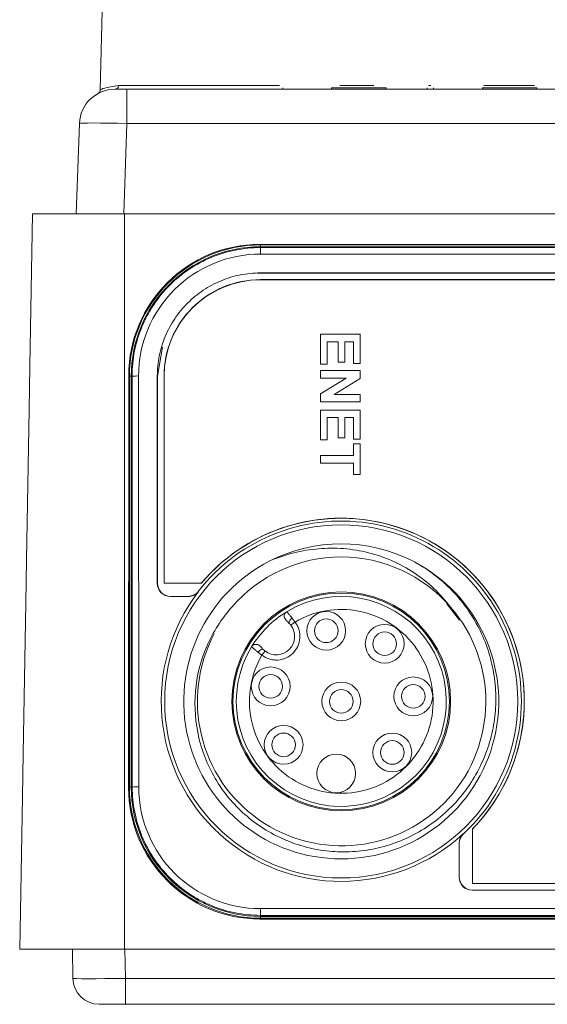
# Model space of a CAD drawing. Header units: millimetres. Extents: x 10 to 272, y 8 to 208.
# Tile 20 of 25: x 154 to 164, y 100 to 119. Entities that reach past the tile are written whole.
import ezdxf

# ---------------------------------------------------------------- set-up
doc = ezdxf.new("R2010")
doc.units = ezdxf.units.MM

msp = doc.modelspace()

# ---------------------------------------------------------------- linework, layer by layer
at = {"color": 7, "linetype": 'Continuous', "lineweight": 15}
for p, q in [((155.5049, 121.3069), (155.4065, 117.5485)), ((155.7578, 117.6346), (158.8199, 117.6346)), ((158.8821, 117.5866), (158.8821, 117.5616)), ((159.8118, 117.5866), (159.8118, 117.5616)), ((159.8118, 117.5866), (160.8552, 117.5866)), ((159.9732, 117.6346), (160.6157, 117.6346)), ((160.8552, 117.5866), (160.8552, 117.5616)), ((161.6333, 117.5866), (161.6333, 117.5616)), ((161.6612, 117.6346), (161.7033, 117.6346)), ((161.7571, 117.5866), (161.7571, 117.5616)), ((162.6868, 117.5866), (162.6868, 117.5616)), ((162.6868, 117.5866), (163.7244, 117.5866)), ((162.7165, 117.6346), (163.6813, 117.6346)), ((163.7244, 117.5866), (163.7244, 117.5616)), ((155.6849, 117.5616), (155.9163, 117.5616)), ((155.9163, 116.9096), (155.9163, 117.5616)), ((155.9163, 117.5616), (179.3279, 117.5616)), ((154.9497, 115.1866), (155.0098, 116.9096)), ((155.9163, 116.9096), (155.8561, 115.1866)), ((179.3279, 116.9096), (155.9163, 116.9096)), ((154.0658, 112.2856), (154.1165, 115.1866)), ((155.8718, 115.1866), (155.8718, 101.1866)), ((155.8718, 115.1866), (179.3724, 115.1866)), ((158.4502, 114.6083), (176.794, 114.6083)), ((158.4502, 114.6083), (158.4614, 114.5971)), ((158.4614, 114.5971), (176.7828, 114.5971)), ((158.4614, 114.5616), (158.4614, 114.5971)), ((158.4596, 114.5462), (158.4596, 114.5616)), ((176.7846, 114.5616), (158.4596, 114.5616)), ((158.4596, 114.5462), (158.4596, 114.4234)), ((158.4596, 114.5462), (176.7846, 114.5462)), ((176.7846, 114.4234), (158.4596, 114.4234)), ((158.4033, 114.0553), (158.4596, 114.0616)), ((164.7504, 114.0649), (158.4596, 114.0649)), ((158.4596, 114.0616), (158.4596, 114.0649)), ((158.4596, 114.0616), (164.7471, 114.0616)), ((158.4596, 113.9362), (164.8721, 113.9362)), ((158.4596, 113.934), (158.4596, 113.9362)), ((158.4596, 113.934), (164.8721, 113.934)), ((159.6054, 112.3288), (159.6054, 112.896)), ((159.6054, 112.896), (159.6054, 112.8959)), ((159.6054, 112.896), (160.3554, 112.896)), ((159.6054, 112.3287), (159.6054, 112.8959)), ((159.6054, 112.8959), (160.3554, 112.8959)), ((160.3554, 112.896), (160.3554, 112.3384)), ((160.3554, 112.896), (160.3554, 112.8959)), ((160.3554, 112.8959), (160.3554, 112.3383)), ((159.7304, 112.7518), (159.7304, 112.3288)), ((159.9419, 112.7518), (159.7304, 112.7518)), ((159.7304, 112.7518), (159.7304, 112.7517)), ((159.7304, 112.7517), (159.7304, 112.3287)), ((159.9419, 112.7517), (159.7304, 112.7517)), ((159.9419, 112.3672), (159.9419, 112.7518)), ((159.9419, 112.7518), (159.9419, 112.7517)), ((159.9419, 112.3671), (159.9419, 112.7517)), ((160.0669, 112.7518), (160.0669, 112.3672)), ((160.0669, 112.7518), (160.0669, 112.7517)), ((160.2304, 112.7518), (160.0669, 112.7518)), ((160.0669, 112.7517), (160.0669, 112.3671)), ((160.2304, 112.7517), (160.0669, 112.7517)), ((160.2304, 112.3384), (160.2304, 112.7518)), ((160.2304, 112.7518), (160.2304, 112.7517)), ((160.2304, 112.3383), (160.2304, 112.7517)), ((156.4971, 112.0991), (156.5911, 112.651)), ((159.6054, 112.3288), (159.6054, 112.3287)), ((159.7304, 112.3288), (159.6054, 112.3288)), ((159.7304, 112.3287), (159.6054, 112.3287)), ((159.7304, 112.3288), (159.7304, 112.3287)), ((160.0669, 112.3672), (159.9419, 112.3672)), ((159.9419, 112.3672), (159.9419, 112.3671)), ((160.0669, 112.3671), (159.9419, 112.3671)), ((160.0669, 112.3672), (160.0669, 112.3671)), ((160.2304, 112.3384), (160.2304, 112.3383)), ((160.3554, 112.3384), (160.2304, 112.3384)), ((160.3554, 112.3383), (160.2304, 112.3383)), ((160.3554, 112.3384), (160.3554, 112.3383)), ((159.6054, 112.0596), (159.6054, 112.2038)), ((159.6054, 112.2038), (159.6054, 112.2037)), ((159.6054, 112.2038), (160.3554, 112.2038)), ((159.6054, 112.0595), (159.6054, 112.2037)), ((159.6054, 112.2037), (160.3554, 112.2037)), ((160.3554, 112.2038), (160.3554, 112.0531)), ((160.3554, 112.2038), (160.3554, 112.2037)), ((160.3554, 112.2037), (160.3554, 112.053)), ((155.9474, 104.2613), (155.9498, 112.1094)), ((155.9618, 112.0975), (155.9498, 112.1094)), ((155.9618, 104.2757), (155.9618, 112.0975)), ((155.9971, 112.0975), (155.9618, 112.0975)), ((156.0132, 112.0991), (155.9971, 112.0991)), ((155.9971, 112.0991), (155.9971, 104.2741)), ((156.0156, 104.2741), (156.0132, 112.0991)), ((156.1381, 112.1013), (156.1405, 104.2763)), ((156.4938, 112.0991), (156.4938, 108.1521)), ((156.4971, 112.0991), (156.4938, 112.0991)), ((156.4971, 108.1554), (156.4971, 112.0991)), ((156.6221, 108.1569), (156.6221, 112.099)), ((156.6221, 112.0967), (156.6221, 112.099)), ((156.6221, 108.1547), (156.6221, 112.0967)), ((159.6054, 111.7629), (160.0906, 112.0596)), ((160.0906, 112.0596), (159.6054, 112.0596)), ((159.6054, 112.0596), (159.6054, 112.0595)), ((159.6054, 111.7628), (160.0906, 112.0595)), ((160.0906, 112.0595), (159.6054, 112.0595)), ((160.3554, 112.0531), (159.8626, 111.7519)), ((160.3554, 112.053), (159.8626, 111.7519)), ((160.0906, 112.0596), (160.0906, 112.0595)), ((160.3554, 112.0531), (160.3554, 112.053)), ((159.6054, 111.6077), (159.6054, 111.7629)), ((159.6054, 111.7629), (159.6054, 111.7628)), ((159.6054, 111.6076), (159.6054, 111.7628)), ((159.8626, 111.7519), (159.8626, 111.7519)), ((159.8626, 111.7519), (160.3554, 111.7519)), ((159.8626, 111.7519), (160.3554, 111.7519)), ((160.3554, 111.7519), (160.3554, 111.6076)), ((160.3554, 111.7519), (160.3554, 111.6077)), ((160.3554, 111.7519), (160.3554, 111.7519)), ((160.3554, 111.6077), (159.6054, 111.6077)), ((159.6054, 111.6077), (159.6054, 111.6076)), ((160.3554, 111.6076), (159.6054, 111.6076)), ((160.3554, 111.6077), (160.3554, 111.6076)), ((154.0015, 108.5986), (154.0515, 111.4625)), ((159.6054, 110.8867), (159.6054, 111.4539)), ((159.6054, 111.4539), (159.6054, 111.4538)), ((159.6054, 111.4539), (160.3554, 111.4539)), ((159.6054, 110.8866), (159.6054, 111.4538)), ((159.6054, 111.4538), (160.3554, 111.4538)), ((160.3554, 111.4539), (160.3554, 110.8963)), ((160.3554, 111.4539), (160.3554, 111.4538)), ((160.3554, 111.4538), (160.3554, 110.8962)), ((159.7304, 111.3097), (159.7304, 110.8867)), ((159.7304, 111.3097), (159.7304, 111.3096)), ((159.9419, 111.3097), (159.7304, 111.3097)), ((159.7304, 111.3096), (159.7304, 110.8866)), ((159.9419, 111.3096), (159.7304, 111.3096)), ((159.9419, 110.9251), (159.9419, 111.3097)), ((159.9419, 111.3097), (159.9419, 111.3096)), ((159.9419, 110.9251), (159.9419, 111.3096)), ((160.0669, 111.3097), (160.0669, 110.9251)), ((160.0669, 111.3097), (160.0669, 111.3096)), ((160.2304, 111.3097), (160.0669, 111.3097)), ((160.0669, 111.3096), (160.0669, 110.9251)), ((160.2304, 111.3096), (160.0669, 111.3096)), ((160.2304, 110.8963), (160.2304, 111.3097)), ((160.2304, 111.3097), (160.2304, 111.3096)), ((160.2304, 110.8962), (160.2304, 111.3096)), ((159.7304, 110.8867), (159.6054, 110.8867)), ((159.6054, 110.8867), (159.6054, 110.8866)), ((159.7304, 110.8866), (159.6054, 110.8866)), ((159.7304, 110.8867), (159.7304, 110.8866)), ((159.9419, 110.9251), (159.9419, 110.9251)), ((160.0669, 110.9251), (159.9419, 110.9251)), ((160.0669, 110.9251), (159.9419, 110.9251)), ((160.0669, 110.9251), (160.0669, 110.9251)), ((160.3554, 110.8963), (160.2304, 110.8963)), ((160.2304, 110.8963), (160.2304, 110.8962)), ((160.3554, 110.8962), (160.2304, 110.8962)), ((160.3554, 110.8963), (160.3554, 110.8962)), ((160.2304, 110.5887), (160.2304, 110.8098)), ((160.2304, 110.8098), (160.2304, 110.8097)), ((160.2304, 110.8098), (160.3554, 110.8098)), ((160.2304, 110.5886), (160.2304, 110.8097)), ((160.2304, 110.8097), (160.3554, 110.8097)), ((160.3554, 110.8098), (160.3554, 110.2233)), ((160.3554, 110.8098), (160.3554, 110.8097)), ((160.3554, 110.8097), (160.3554, 110.2232)), ((159.6054, 110.4444), (159.6054, 110.5887)), ((159.6054, 110.5887), (159.6054, 110.5886)), ((159.6054, 110.5887), (160.2304, 110.5887)), ((159.6054, 110.4444), (159.6054, 110.5886)), ((159.6054, 110.5886), (160.2304, 110.5886)), ((160.2304, 110.4444), (159.6054, 110.4444)), ((160.2304, 110.4444), (159.6054, 110.4444)), ((159.6054, 110.4444), (159.6054, 110.4444)), ((160.2304, 110.5887), (160.2304, 110.5886)), ((160.2304, 110.2233), (160.2304, 110.4444)), ((160.2304, 110.2232), (160.2304, 110.4444)), ((160.2304, 110.4444), (160.2304, 110.4444)), ((160.2304, 110.2233), (160.2304, 110.2232)), ((160.3554, 110.2233), (160.2304, 110.2233)), ((160.3554, 110.2232), (160.2304, 110.2232)), ((160.3554, 110.2233), (160.3554, 110.2232)), ((156.4938, 108.1521), (156.4971, 108.1554)), ((157.3325, 108.1569), (156.6221, 108.1569)), ((156.6221, 108.1547), (156.6221, 108.1569)), ((157.3325, 108.1547), (156.6221, 108.1547)), ((157.2789, 108.0027), (157.2806, 107.9995)), ((157.3325, 108.1547), (157.3325, 108.1569)), ((156.747, 107.9054), (156.7437, 107.9021)), ((156.7437, 107.9021), (157.0826, 107.9021)), ((157.081, 107.9054), (156.747, 107.9054)), ((153.9371, 104.9117), (153.9871, 107.7744)), ((162.2497, 107.4492), (162.0105, 107.7604)), ((163.4846, 105.905), (163.4846, 105.9072)), ((155.9474, 104.2613), (155.9618, 104.2757)), ((155.9971, 104.2757), (155.9618, 104.2757)), ((156.0156, 104.2741), (155.9971, 104.2741)), ((153.8721, 101.1866), (153.9227, 104.0863)), ((162.3241, 103.3875), (162.3274, 103.386)), ((162.4971, 102.4399), (162.4971, 103.476)), ((162.4971, 103.4738), (162.4971, 103.476)), ((162.4971, 102.4376), (162.4971, 103.4738)), ((162.2438, 103.2039), (162.2438, 102.5582)), ((162.2471, 102.5615), (162.2471, 103.2025)), ((162.2438, 102.5582), (162.2471, 102.5615)), ((172.9971, 102.4399), (162.4971, 102.4399)), ((162.4971, 102.4376), (162.4971, 102.4399)), ((172.9971, 102.4376), (162.4971, 102.4376)), ((162.497, 102.3116), (162.4937, 102.3082)), ((162.4937, 102.3082), (173.0005, 102.3082)), ((172.9972, 102.3116), (162.497, 102.3116)), ((158.4596, 101.9579), (158.4596, 101.8307)), ((158.4596, 101.9579), (176.7846, 101.9579)), ((158.4596, 101.8307), (158.4596, 101.8116)), ((176.7846, 101.8307), (158.4596, 101.8307)), ((158.4614, 101.7761), (158.4463, 101.7609)), ((176.7979, 101.7609), (158.4463, 101.7609)), ((158.4596, 101.8116), (176.7846, 101.8116)), ((158.4614, 101.7761), (158.4614, 101.8116)), ((176.7828, 101.7761), (158.4614, 101.7761)), ((154.8853, 100.6278), (154.8756, 101.1866)), ((155.8718, 101.1866), (179.3724, 101.1866)), ((155.8754, 101.1866), (155.8852, 100.6278)), ((155.8852, 100.6278), (179.359, 100.6278)), ((155.8852, 100.6278), (155.8852, 100.1366)), ((155.8852, 100.1366), (155.3853, 100.1366)), ((179.359, 100.1366), (155.8852, 100.1366))]:
    msp.add_line(p, q, dxfattribs=at)
at = {"color": 7, "linetype": 'Continuous', "lineweight": 15, "flags": 128}
for points in [[(154.0515, 111.4625), (154.0587, 111.874), (154.0658, 112.2856)], [(153.9871, 107.7744), (153.9943, 108.1865), (154.0015, 108.5986)], [(157.0826, 107.9021), (157.0818, 107.9037), (157.081, 107.9054)], [(153.9227, 104.0863), (153.9299, 104.499), (153.9371, 104.9117)], [(162.2471, 103.2025), (162.2455, 103.2032), (162.2438, 103.2039)]]:
    msp.add_lwpolyline(points, dxfattribs=at)
at = {"color": 7, "linetype": 'Continuous', "lineweight": 15}
for centre, radius in [((159.9971, 105.9054), 3.3625), ((159.9971, 105.9054), 2.0839), ((159.9971, 105.9054), 2.0625), ((159.7124, 107.2496), 0.3695), ((159.7124, 107.2496), 0.225), ((160.8257, 107.0028), 0.3695), ((160.8257, 107.0028), 0.225), ((158.6533, 106.1906), 0.3695), ((158.6533, 106.1906), 0.225), ((161.3699, 106.0006), 0.3695), ((159.9982, 105.9047), 0.3695), ((159.9982, 105.9047), 0.225), ((161.3699, 106.0006), 0.225), ((158.9001, 105.0772), 0.3695), ((158.9001, 105.0772), 0.225), ((160.9705, 104.9324), 0.3695), ((160.9705, 104.9324), 0.225), ((159.9023, 104.533), 0.3695)]:
    msp.add_circle(centre, radius, dxfattribs=at)
for centre, radius, start, end in [((155.6839, 117.6355), 0.0739, 270.81341, 359.34682), ((155.6849, 116.8861), 0.6755, 90, 178), ((155.3314, 117.5481), 0.075, 303.61811, 0.13089), ((158.4596, 112.0991), 2.4625, 90, 180), ((158.4596, 112.102), 2.3215, 90, 180.01746), ((158.4595, 112.0988), 1.8374, 89.99564, 179.99564), ((158.4595, 112.0966), 1.8374, 89.99564, 179.99561), ((156.1082, 110.2351), 1.8664, 89.08085, 92.9188), ((159.9971, 105.9065), 3.4326, 312.755, 142.36102), ((159.997, 105.9072), 3.4873, 315.80016, 139.82544), ((159.9971, 105.9045), 3.4876, 0.00793, 139.81993), ((159.9971, 105.9054), 3, 63.11048, 116.88952), ((159.9971, 105.9054), 3, 116.88952, 63.11048), ((159.9971, 105.9054), 2.75, 40.76075, 139.23925), ((159.9971, 105.9065), 3.4293, 142.38648, 312.73235), ((159.9982, 105.9047), 2, 148.70025, 121.29978), ((160.0045, 105.9016), 2.7469, 151.99111, 40.92131), ((159.9982, 105.9047), 2, 121.29978, 148.70025), ((158.7608, 107.1421), 0.35, 232.38706, 37.61297), ((159.9979, 105.905), 3.4867, 315.78924, 359.99935), ((158.4596, 104.2741), 2.4625, 180, 270), ((156.1106, 102.4105), 1.866, 89.08053, 92.91932), ((158.4596, 104.277), 2.3191, 180.01746, 270), ((155.3853, 100.6366), 0.5, 181, 270)]:
    msp.add_arc(centre, radius, start, end, dxfattribs=at)
for centre, major_axis, ratio, start_param, end_param in [((155.9166, 116.8861), (0.9067, -0.0236), 0.025974, 1.5717826, 3.141361), ((158.4502, 112.1087), (2.5004, 0), 0.9996955, 1.5707963, 3.1412881), ((158.4621, 112.0967), (1.7683, -1.7683), 0.9997259, 2.3563468, 3.9268385), ((156.7438, 108.1522), (0.1315, 0.2128), 0.9993191, 2.1246144, 3.6948015), ((156.7471, 108.1555), (0.1315, 0.2128), 0.9993191, 2.1246144, 3.6948015), ((158.4478, 104.2621), (1.3153, 2.1279), 0.999319, 2.1244316, 3.6949233), ((158.4621, 104.2764), (1.7683, 1.7683), 0.9997259, 2.3563468, 3.9268385), ((162.4938, 102.5584), (0.1315, 0.2128), 0.9993191, 2.1246144, 3.6948015), ((162.4971, 102.5617), (0.1315, 0.2128), 0.9993191, 2.1246144, 3.6948015), ((155.8853, 100.6366), (1, 0.0087), 0.0087242, 3.1416688, 4.7121605)]:
    msp.add_ellipse(centre, major_axis=major_axis, ratio=ratio, start_param=start_param, end_param=end_param, dxfattribs=at)
for points, knots in [([(155.4112, 117.5484), (155.4236, 117.5597), (155.449, 117.583), (155.6533, 117.6171), (155.7578, 117.6346)], [0, 0, 0, 0, 0.4890471, 1, 1, 1, 1]), ([(154.1165, 115.1866), (154.1165, 115.1866), (154.1622, 115.1866), (154.338, 115.1866), (154.4681, 115.1866), (154.793, 115.1866), (154.9877, 115.1866), (155.4123, 115.1866), (155.642, 115.1866), (155.8718, 115.1866)], [5.4979394, 5.4979394, 5.4979394, 5.4979394, 5.8905624, 5.8905624, 6.2831853, 6.2831853, 6.6758082, 6.6758082, 7.0684312, 7.0684312, 7.0684312, 7.0684312]), ([(156.0132, 112.0991), (156.0131, 112.2606), (156.0292, 112.4221), (156.0917, 112.7352), (156.1379, 112.8876), (156.23, 113.1098), (156.2646, 113.1831), (156.3403, 113.3245), (156.3813, 113.3929), (156.514, 113.5915), (156.6154, 113.7153), (156.8435, 113.9435), (156.9668, 114.0445), (157.2316, 114.2217), (157.3748, 114.2984), (157.6706, 114.421), (157.8229, 114.4673), (158.1364, 114.53), (158.2981, 114.5462), (158.4596, 114.5462)], [0, 0, 0, 0, 0.125, 0.125, 0.25, 0.25, 0.3125, 0.3125, 0.375, 0.375, 0.5, 0.5, 0.625, 0.625, 0.75, 0.75, 0.875, 0.875, 1, 1, 1, 1]), ([(158.4596, 114.0649), (158.3298, 114.0649), (158.2021, 114.0522), (157.951, 114.0023), (157.8262, 113.9645), (157.5882, 113.8659), (157.4754, 113.8056), (157.2617, 113.6631), (157.1606, 113.5801), (156.9793, 113.3989), (156.8979, 113.3), (156.7542, 113.0853), (156.6931, 112.971), (156.595, 112.7347), (156.5572, 112.6111), (156.5065, 112.3572), (156.4938, 112.2289), (156.4938, 112.0991)], [0, 0, 0, 0, 0.125, 0.125, 0.25, 0.25, 0.375, 0.375, 0.5, 0.5, 0.625, 0.625, 0.75, 0.75, 0.875, 0.875, 1, 1, 1, 1]), ([(162.0801, 107.7009), (161.9835, 107.8293), (161.8766, 107.9475), (161.6441, 108.1654), (161.5173, 108.2655), (161.252, 108.4408), (161.113, 108.5166), (160.8226, 108.6448), (160.6701, 108.6974), (160.3596, 108.7755), (160.2003, 108.8014), (159.8831, 108.8259), (159.7246, 108.8252), (159.4079, 108.7987), (159.2487, 108.7724), (158.939, 108.6952), (158.7878, 108.6443), (158.6403, 108.5811)], [0, 0, 0, 0, 0.125, 0.125, 0.25, 0.25, 0.375, 0.375, 0.5, 0.5, 0.625, 0.625, 0.75, 0.75, 0.875, 0.875, 1, 1, 1, 1]), ([(161.3539, 108.5811), (161.4863, 108.5111), (161.6122, 108.4319), (161.8515, 108.2555), (161.9655, 108.1575), (162.2813, 107.8426), (162.4578, 107.6044), (162.7375, 107.0761), (162.835, 106.7974), (162.9181, 106.3578), (162.9347, 106.2091), (162.9454, 105.9138), (162.9398, 105.7662), (162.9059, 105.4713), (162.8773, 105.3234), (162.7991, 105.0377), (162.7494, 104.8987), (162.629, 104.6283), (162.5575, 104.4959), (162.3967, 104.2459), (162.3075, 104.1281), (162.112, 103.9066), (162.005, 103.8023), (161.7754, 103.6114), (161.5338, 103.4403), (161.2689, 103.3079), (160.992, 103.1954), (160.8499, 103.1503), (160.5624, 103.0826), (160.4163, 103.0598), (160.1195, 103.0369), (159.9692, 103.0369), (159.6744, 103.0601), (159.5286, 103.083), (159.24, 103.1519), (159.0966, 103.1983), (158.8226, 103.3113), (158.6909, 103.3781), (158.438, 103.5321), (158.3159, 103.6203), (158.0895, 103.8126), (157.9847, 103.9168), (157.792, 104.141), (157.7035, 104.2621), (157.5475, 104.5161), (157.4804, 104.6479), (157.3674, 104.9209), (157.3214, 105.0626), (157.2176, 105.499), (157.1953, 105.7936), (157.2459, 106.39), (157.318, 106.6773), (157.495, 107.0884), (157.5652, 107.2208), (157.7247, 107.4707), (157.8143, 107.5892), (157.9141, 107.7009)], [0, 0, 0, 0, 0.03125, 0.03125, 0.0625, 0.0625, 0.125, 0.125, 0.1875, 0.1875, 0.21875, 0.21875, 0.25, 0.25, 0.28125, 0.28125, 0.3125, 0.3125, 0.34375, 0.34375, 0.375, 0.375, 0.40625, 0.40625, 0.4375, 0.46875, 0.46875, 0.5, 0.5, 0.53125, 0.53125, 0.5625, 0.5625, 0.59375, 0.59375, 0.625, 0.625, 0.65625, 0.65625, 0.6875, 0.6875, 0.71875, 0.71875, 0.75, 0.75, 0.78125, 0.78125, 0.8125, 0.8125, 0.875, 0.875, 0.9375, 0.9375, 0.96875, 0.96875, 1, 1, 1, 1]), ([(159.1173, 107.4168), (159.4846, 107.6308), (159.9173, 107.7038), (160.7518, 107.5404), (161.125, 107.3095), (161.644, 106.636), (161.772, 106.2162), (161.7172, 105.3677), (161.5363, 104.9679), (160.935, 104.3666), (160.5352, 104.1857), (159.6867, 104.1309), (159.2669, 104.259), (158.5934, 104.7779), (158.3626, 105.1511), (158.1991, 105.9856), (158.2721, 106.4183), (158.4861, 106.7857)], [0, 0, 0, 0, 0.125, 0.125, 0.25, 0.25, 0.375, 0.375, 0.5, 0.5, 0.625, 0.625, 0.75, 0.75, 0.875, 0.875, 1, 1, 1, 1]), ([(158.9404, 107.4575), (158.9191, 107.4788), (158.9083, 107.5101), (158.9155, 107.57), (158.9334, 107.5979), (158.9592, 107.6136)], [0, 0, 0, 0, 0.5, 0.5, 1, 1, 1, 1]), ([(158.9404, 107.4575), (158.9407, 107.4572), (158.9412, 107.4567), (158.9449, 107.453), (158.9508, 107.4471), (158.9615, 107.4364), (158.9796, 107.4183), (158.9986, 107.3993), (159.0083, 107.3896)], [0, 0, 0, 0, 0.1265697, 0.2501389, 0.3735828, 0.499785, 0.7465116, 1, 1, 1, 1]), ([(158.9592, 107.6136), (158.9595, 107.6133), (158.9601, 107.6126), (158.9651, 107.6067), (158.9731, 107.5973), (158.9845, 107.5838), (158.999, 107.5664), (159.0165, 107.5452), (159.0368, 107.5208), (159.052, 107.5023), (159.0597, 107.493)], [0, 0, 0, 0, 0.116003, 0.2344881, 0.3555088, 0.4791118, 0.6053362, 0.7342126, 0.8657628, 1, 1, 1, 1]), ([(159.0597, 107.493), (159.0666, 107.4845), (159.0799, 107.4681), (159.0993, 107.4423), (159.1114, 107.4251), (159.1173, 107.4168)], [0, 0, 0, 0, 0.3552406, 0.6885075, 1, 1, 1, 1]), ([(159.1173, 107.4168), (159.125, 107.4062), (159.1404, 107.385), (159.16, 107.351), (159.1766, 107.3156), (159.1952, 107.2649), (159.2102, 107.1972), (159.2133, 107.0853), (159.179, 106.9507), (159.0855, 106.8175), (158.9523, 106.724), (158.8177, 106.6897), (158.7058, 106.6927), (158.6255, 106.7106), (158.5507, 106.7409), (158.5077, 106.7707), (158.4861, 106.7857)], [0, 0, 0, 0, 0.0304429, 0.060631, 0.0907938, 0.1211615, 0.185778, 0.2506008, 0.3794692, 0.5000555, 0.6206418, 0.7495102, 0.8141267, 0.8789494, 0.939319, 1, 1, 1, 1]), ([(159.0083, 107.3896), (159.01, 107.3879), (159.0117, 107.3862), (159.0151, 107.3826), (159.0167, 107.3809), (159.0194, 107.3779), (159.0205, 107.3768), (159.0222, 107.3749), (159.0228, 107.3742), (159.0241, 107.3727), (159.0247, 107.372), (159.0264, 107.3701), (159.0274, 107.3689), (159.03, 107.3658), (159.0316, 107.3638), (159.0349, 107.3598), (159.0365, 107.3578), (159.038, 107.3557)], [0, 0, 0, 0, 0.1692308, 0.1692308, 0.3333333, 0.3333333, 0.4358974, 0.4358974, 0.5, 0.5, 0.5641026, 0.5641026, 0.6666667, 0.6666667, 0.8307692, 0.8307692, 1, 1, 1, 1]), ([(159.1173, 107.4168), (159.0963, 107.4006), (159.0761, 107.3851), (159.0464, 107.3622), (159.038, 107.3557), (159.038, 107.3557)], [0, 0, 0, 0, 0.5, 0.5, 1, 1, 1, 1]), ([(158.2893, 106.9437), (158.305, 106.9695), (158.3329, 106.9875), (158.3928, 106.9947), (158.4241, 106.9838), (158.4455, 106.9625)], [0, 0, 0, 0, 0.5, 0.5, 1, 1, 1, 1]), ([(158.4099, 106.8432), (158.4016, 106.8501), (158.3851, 106.8637), (158.3629, 106.882), (158.3433, 106.8984), (158.3265, 106.9123), (158.3128, 106.9238), (158.3021, 106.9328), (158.2947, 106.9391), (158.2901, 106.943), (158.2896, 106.9435), (158.2893, 106.9437)], [0, 0, 0, 0, 0.1194573, 0.2367899, 0.3520062, 0.4651199, 0.5761501, 0.6851213, 0.7920632, 0.89701, 1, 1, 1, 1]), ([(158.5133, 106.8946), (158.5068, 106.9011), (158.494, 106.9139), (158.4774, 106.9305), (158.4616, 106.9464), (158.4482, 106.9597), (158.4464, 106.9616), (158.4455, 106.9625)], [0, 0, 0, 0, 0.169567, 0.3340177, 0.4996566, 0.7484645, 1, 1, 1, 1]), ([(158.5472, 106.8649), (158.5451, 106.8665), (158.5431, 106.8681), (158.5391, 106.8713), (158.5372, 106.8729), (158.534, 106.8755), (158.5328, 106.8765), (158.5309, 106.8782), (158.5302, 106.8788), (158.5287, 106.8801), (158.528, 106.8808), (158.5261, 106.8824), (158.525, 106.8835), (158.522, 106.8862), (158.5203, 106.8878), (158.5168, 106.8912), (158.515, 106.8929), (158.5133, 106.8946)], [0, 0, 0, 0, 0.1692308, 0.1692308, 0.3333333, 0.3333333, 0.4358974, 0.4358974, 0.5, 0.5, 0.5641026, 0.5641026, 0.6666667, 0.6666667, 0.8307692, 0.8307692, 1, 1, 1, 1]), ([(158.4861, 106.7857), (158.4778, 106.7915), (158.4606, 106.8036), (158.4349, 106.823), (158.4184, 106.8364), (158.4099, 106.8432)], [0, 0, 0, 0, 0.3114925, 0.6447594, 1, 1, 1, 1]), ([(158.5472, 106.8649), (158.5472, 106.8649), (158.5407, 106.8565), (158.5179, 106.8268), (158.5023, 106.8067), (158.4861, 106.7857)], [0, 0, 0, 0, 0.5, 0.5, 1, 1, 1, 1]), ([(158.4596, 101.8307), (158.2983, 101.8307), (158.1369, 101.8469), (157.8243, 101.9094), (157.6721, 101.9555), (157.4501, 102.0475), (157.3769, 102.0822), (157.2358, 102.1577), (157.1675, 102.1987), (156.9692, 102.3313), (156.8454, 102.4325), (156.6177, 102.6603), (156.5167, 102.7835), (156.3398, 103.0479), (156.2632, 103.1909), (156.1407, 103.4862), (156.0945, 103.6383), (156.0318, 103.9514), (156.0156, 104.1128), (156.0156, 104.2741)], [0, 0, 0, 0, 0.125, 0.125, 0.25, 0.25, 0.3125, 0.3125, 0.375, 0.375, 0.5, 0.5, 0.625, 0.625, 0.75, 0.75, 0.875, 0.875, 1, 1, 1, 1]), ([(155.8718, 101.1866), (155.61, 101.1866), (155.3483, 101.1866), (154.8647, 101.1866), (154.6429, 101.1866), (154.2727, 101.1866), (154.1245, 101.1866), (153.9241, 101.1866), (153.8721, 101.1866), (153.8721, 101.1866)], [5.4979394, 5.4979394, 5.4979394, 5.4979394, 5.8905624, 5.8905624, 6.2831853, 6.2831853, 6.6758082, 6.6758082, 7.0684312, 7.0684312, 7.0684312, 7.0684312])]:
    msp.add_open_spline(points, degree=3, knots=knots, dxfattribs=at)
for points in [[(157.081, 107.9054), (157.1578, 107.9054), (157.232, 107.9419), (157.2789, 108.0027)], [(157.2806, 107.9995), (157.2337, 107.9387), (157.1594, 107.9021), (157.0826, 107.9021)], [(159.0083, 107.3896), (159.0047, 107.3932), (159.0016, 107.4046), (159.0101, 107.4312), (159.0305, 107.4628), (159.0496, 107.4836), (159.0597, 107.493)], [(158.5133, 106.8946), (158.5097, 106.8983), (158.4983, 106.9014), (158.4717, 106.8928), (158.4401, 106.8724), (158.4193, 106.8534), (158.4099, 106.8432)], [(162.2438, 103.2039), (162.2438, 103.2732), (162.2732, 103.3405), (162.3241, 103.3875)], [(162.3274, 103.386), (162.2765, 103.339), (162.2471, 103.2717), (162.2471, 103.2025)]]:
    msp.add_open_spline(points, degree=3, dxfattribs=at)

doc.saveas('drawing.dxf')
